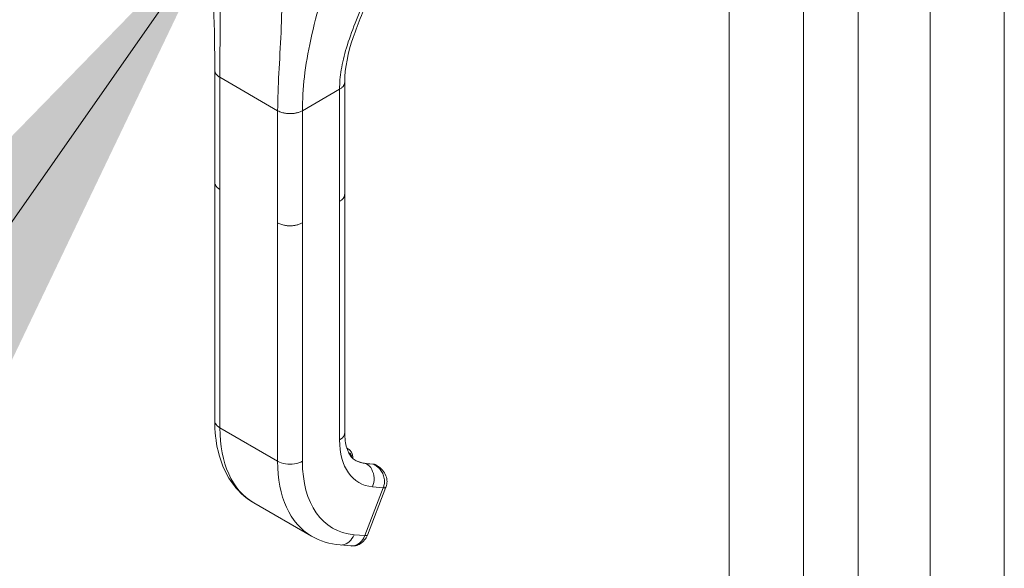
# Model space of a CAD drawing. Header units: inches. Extents: x 23 to 461, y 9 to 290.
# Tile 45 of 57: x 434.17 to 439.33, y 124.56 to 127.44. Entities that reach past the tile are written whole.
import ezdxf

# ---------------------------------------------------------------- set-up
doc = ezdxf.new("R2010")
doc.units = ezdxf.units.IN
doc.header["$LTSCALE"] = 28
doc.header["$MEASUREMENT"] = 0
doc.layers.get('0').update_dxf_attribs({"lineweight": 0})
for name, color, linetype, lineweight in [('Symbol (ANSI)', 7, 'Continuous', 5), ('Visible (ANSI)', 7, 'Continuous', 5), ('Visible Narrow (ANSI)', 7, 'Continuous', 5)]:
    doc.layers.add(name, color=color, linetype=linetype, lineweight=lineweight)
doc.styles.add('ROMANS', font='tahoma.ttf')
doc.dimstyles.new('Default (ANSI)$7', dxfattribs={"dimscale": 28, "dimtxt": 0.07, "dimasz": 0.098425, "dimexe": 0.125, "dimexo": 0.0625, "dimgap": 0.031496, "dimtad": 0, "dimtih": 1, "dimtoh": 1, "dimrnd": 1e-08, "dimzin": 0, "dimdsep": 46, "dimtxsty": 'ROMANS', "dimblk": 'Filled-1', "dimcen": 0.09, "dimdle": 0.393701, "dimclrd": 256, "dimclre": 256, "dimclrt": 256, "dimadec": 0, "dimazin": 0, "dimtfac": 0.928571, "dimtofl": 0, "dimtmove": 0, "dimatfit": 3, "dimfxl": 1, "dimtolj": 1, "dimtzin": 0, "dimlwd": -1, "dimlwe": -1, "dimarcsym": 0})

# ---------------------------------------------------------------- blocks, each defined once
blk = doc.blocks.new('Filled-1')
at = {"color": 0}
for p, q in [((0, 0), (-1, 0.1786)), ((-1, 0.1786), (-1, -0.1786)), ((-1, 0), (0, 0)), ((-1, -0.1786), (0, 0))]:
    blk.add_line(p, q, dxfattribs=at)
at = {"color": 0, "flags": 128}
blk.add_lwpolyline([(-1, -0.1786), (0, 0), (-1, 0.1786), (-1, -0.1786)], dxfattribs=at)
at = {"color": 0}
blk.add_solid([(-1, -0.1786), (0, 0), (-1, 0.1786), (-1, -0.1786)], dxfattribs=at)

msp = doc.modelspace()

# ---------------------------------------------------------------- linework, layer by layer
at = {"layer": 'Visible (ANSI)'}
for p, q in [((438.5677, 154.4879), (438.5677, 102.9566)), ((435.6813, 127.2557), (435.6813, 127.2557)), ((435.1931, 126.5835), (435.1931, 127.1716)), ((435.8748, 126.521), (435.8748, 127.1091)), ((435.1931, 126.5835), (435.1931, 126.5835)), ((435.1931, 126.5823), (435.1931, 125.3334)), ((435.8748, 126.521), (435.8748, 126.521)), ((435.8748, 126.5198), (435.8748, 125.2709)), ((435.886, 125.1893), (435.8941, 125.1846)), ((436.0217, 125.1064), (435.9842, 125.1097)), ((436.0445, 125.0978), (436.039, 125.101)), ((435.9937, 124.7336), (436.0912, 124.9848)), ((435.3976, 124.9034), (435.7007, 124.7284)), ((435.8506, 124.6818), (435.9069, 124.6768)), ((435.9069, 124.6768), (435.9069, 124.6768))]:
    msp.add_line(p, q, dxfattribs=at)
msp.add_ellipse((435.9366, 124.7558), major_axis=(0.0571, -0.0221), ratio=0.211325, start_param=6.283132, end_param=6.283138, dxfattribs=at)
for points in [[(435.1931, 127.1716), (435.1931, 127.3833), (435.1856, 127.6131), (435.1745, 127.8437)], [(436.0453, 125.0973), (436.0453, 125.0974), (436.0453, 125.0974), (436.0452, 125.0974)], [(435.8506, 124.6818), (435.7974, 124.6866), (435.7457, 124.7024), (435.7007, 124.7284)]]:
    msp.add_open_spline(points, degree=3, dxfattribs=at)
for points, knots in [([(436.0128, 127.5731), (435.9784, 127.4954), (435.9446, 127.4192), (435.8924, 127.2639), (435.8748, 127.1841), (435.8748, 127.1091)], [0, 0, 0, 0, 0.927516, 0.927516, 1.885965, 1.885965, 1.885965, 1.885965]), ([(435.3976, 124.9034), (435.3508, 124.9304), (435.3099, 124.9692), (435.2472, 125.0615), (435.2245, 125.1159), (435.1988, 125.2244), (435.1931, 125.2778), (435.1931, 125.3334)], [0, 0, 0, 0, 0.765261, 0.765261, 1.533686, 1.533686, 2.175617, 2.175617, 2.175617, 2.175617]), ([(435.8748, 125.2709), (435.8748, 125.2403), (435.8788, 125.213), (435.8917, 125.1705), (435.9006, 125.1546), (435.9161, 125.136), (435.9228, 125.1305), (435.9304, 125.1261)], [0, 0, 0, 0, 0.400322, 0.400322, 0.792014, 0.792014, 1.076292, 1.076292, 1.076292, 1.076292]), ([(435.9173, 125.1357), (435.9173, 125.136), (435.9173, 125.1364), (435.9173, 125.1433), (435.9166, 125.1497), (435.9134, 125.1618), (435.9109, 125.1674), (435.9039, 125.1774), (435.8994, 125.1816), (435.8941, 125.1846)], [4.6986764, 4.6986764, 4.6986764, 4.6986764, 4.712389, 4.712389, 4.9741884, 4.9741884, 5.2359878, 5.2359878, 5.4977871, 5.4977871, 5.4977871, 5.4977871]), ([(435.9297, 125.1265), (435.9329, 125.1246), (435.9362, 125.1229), (435.943, 125.1198), (435.9465, 125.1184), (435.9536, 125.1158), (435.9572, 125.1147), (435.9647, 125.1128), (435.9685, 125.1119), (435.9762, 125.1106), (435.9802, 125.1101), (435.9842, 125.1097)], [2.3561945, 2.3561945, 2.3561945, 2.3561945, 2.4085544, 2.4085544, 2.4609142, 2.4609142, 2.5132741, 2.5132741, 2.565634, 2.565634, 2.6179939, 2.6179939, 2.6179939, 2.6179939]), ([(436.0217, 125.1064), (436.0229, 125.1063), (436.0241, 125.1061), (436.0265, 125.1057), (436.0277, 125.1055), (436.03, 125.1048), (436.0312, 125.1045), (436.0335, 125.1037), (436.0346, 125.1032), (436.0368, 125.1022), (436.0379, 125.1016), (436.039, 125.101)], [0.5235988, 0.5235988, 0.5235988, 0.5235988, 0.5759587, 0.5759587, 0.6283185, 0.6283185, 0.6806784, 0.6806784, 0.7330383, 0.7330383, 0.7853982, 0.7853982, 0.7853982, 0.7853982]), ([(436.0453, 125.0973), (436.0557, 125.0914), (436.0651, 125.0837), (436.0808, 125.066), (436.0872, 125.0557), (436.0948, 125.0351), (436.0967, 125.0247), (436.0967, 125.0053), (436.0951, 124.996), (436.0918, 124.9864), (436.0915, 124.9856), (436.0912, 124.9848)], [0, 0, 0, 0, 0.1170063, 0.1170063, 0.2325498, 0.2325498, 0.3331349, 0.3331349, 0.4234843, 0.4234843, 0.4322541, 0.4322541, 0.4322541, 0.4322541]), ([(435.9937, 124.7336), (435.9902, 124.7244), (435.9851, 124.7156), (435.9727, 124.7004), (435.9651, 124.6937), (435.9487, 124.6838), (435.9399, 124.6802), (435.923, 124.6766), (435.9148, 124.6761), (435.9069, 124.6768)], [0, 0, 0, 0, 0.0973186, 0.0973186, 0.1948557, 0.1948557, 0.287487, 0.287487, 0.3668904, 0.3668904, 0.3668904, 0.3668904])]:
    msp.add_open_spline(points, degree=3, knots=knots, dxfattribs=at)
at = {"layer": 'Visible Narrow (ANSI)'}
for p, q in [((438.2811, 154.3224), (438.2811, 102.7911)), ((437.8918, 102.9429), (437.8918, 154.1707)), ((438.9454, 103.5223), (438.9454, 153.9296)), ((439.3347, 153.9296), (439.3347, 103.5223)), ((435.5392, 127.3352), (435.5392, 127.3352)), ((435.6771, 127.2317), (435.6771, 127.2317)), ((435.6783, 127.2389), (435.6783, 127.2389)), ((435.6664, 127.16), (435.6664, 127.16)), ((435.22, 126.546), (435.22, 127.1341)), ((435.22, 127.1341), (435.5231, 126.9591)), ((435.653, 126.9591), (435.8479, 127.0716)), ((435.8479, 126.4835), (435.8479, 127.0716)), ((435.5231, 126.371), (435.5231, 126.9591)), ((435.653, 126.371), (435.653, 126.9591)), ((435.22, 126.546), (435.22, 125.2959)), ((435.8479, 126.4835), (435.8479, 125.2334)), ((435.5231, 126.371), (435.5231, 125.1208)), ((435.653, 126.371), (435.653, 125.1208)), ((435.5231, 125.1208), (435.22, 125.2959)), ((436.0255, 125.1052), (435.988, 125.1085)), ((435.988, 125.1085), (435.9887, 125.1081)), ((435.9887, 125.1081), (436.0262, 125.1048)), ((436.0262, 125.1048), (436.0255, 125.1052)), ((435.98, 124.7308), (436.0774, 124.9819)), ((436.0211, 124.9869), (436.0774, 124.9819)), ((435.9237, 124.7358), (435.98, 124.7308))]:
    msp.add_line(p, q, dxfattribs=at)
for centre, major_axis, ratio, start_param, end_param in [((435.8263, 125.6459), (-0.4287, -0.7425), 0.57735, 5.497787, 6.283185), ((436.1944, 125.4334), (-0.245, -0.4243), 0.57735, 5.497787, 6.544985), ((435.8482, 125.1051), (0.0459, 0.0796), 0.57735, 0, 0.154372), ((435.8584, 125.0992), (0.0387, 0.0671), 0.57735, 5.659385, 6.346581), ((436.1294, 125.4709), (-0.4287, -0.7425), 0.57735, 5.497787, 6.283185), ((436.1944, 125.4334), (-0.3828, -0.663), 0.57735, 5.497787, 6.544985), ((436.1287, 125.4713), (-0.199, -0.3447), 0.57735, 0.001844, 0.261799), ((436.1294, 125.4709), (-0.199, -0.3447), 0.57735, 0, 0.261799), ((435.9829, 125.0954), (0.0013, 0.0143), 0.788675, 5.932306, 6.283185), ((436.0204, 125.0921), (0.0013, 0.0143), 0.788675, 5.932306, 6.283185), ((435.993, 125.0215), (0.0459, 0.0796), 0.57735, 0, 0.261799), ((435.7775, 125.3662), (-0.2224, -0.3853), 0.57735, 6.182689, 6.182692), ((436.0341, 125.0069), (0.0571, -0.0222), 0.211303, 5.651315, 6.28301), ((435.9366, 124.7558), (0.0571, -0.0222), 0.211325, 5.651271, 6.283179)]:
    msp.add_ellipse(centre, major_axis=major_axis, ratio=ratio, start_param=start_param, end_param=end_param, dxfattribs=at)
for points, knots in [([(435.22, 127.1341), (435.22, 127.1977), (435.2205, 127.2634), (435.2208, 127.3334), (435.221, 127.4034), (435.221, 127.4776), (435.221, 127.5542), (435.2209, 127.6307), (435.2207, 127.7096), (435.2223, 127.7964)], [0, 0, 0, 0, 0.333333, 0.333333, 0.333333, 0.666667, 0.666667, 0.666667, 1, 1, 1, 1]), ([(435.5231, 126.9591), (435.5231, 127.0226), (435.5259, 127.0871), (435.5295, 127.1551), (435.5331, 127.2232), (435.5375, 127.2949), (435.5408, 127.3695), (435.5441, 127.4441), (435.5462, 127.5217), (435.5471, 127.6089)], [0, 0, 0, 0, 0.333333, 0.333333, 0.333333, 0.666667, 0.666667, 0.666667, 1, 1, 1, 1]), ([(435.653, 126.9591), (435.653, 127.0155), (435.6564, 127.0742), (435.6635, 127.1363), (435.6707, 127.1984), (435.6817, 127.2638), (435.6966, 127.3325), (435.7115, 127.4011), (435.7303, 127.473), (435.754, 127.5517)], [0, 0, 0, 0, 0.333333, 0.333333, 0.333333, 0.666667, 0.666667, 0.666667, 1, 1, 1, 1]), ([(435.8479, 127.0716), (435.8479, 127.1035), (435.8507, 127.1376), (435.8566, 127.1739), (435.8626, 127.2101), (435.8717, 127.2484), (435.884, 127.2892), (435.8963, 127.3299), (435.9118, 127.3731), (435.9298, 127.4186), (435.9478, 127.4641), (435.9682, 127.512), (435.9906, 127.5644)], [0, 0, 0, 0, 0.25, 0.25, 0.25, 0.5, 0.5, 0.5, 0.75, 0.75, 0.75, 1, 1, 1, 1]), ([(435.1931, 127.1716), (435.1931, 127.1705), (435.1932, 127.1678), (435.1941, 127.1633), (435.196, 127.158), (435.1991, 127.1524), (435.2038, 127.1465), (435.2104, 127.1403), (435.2165, 127.1361), (435.22, 127.1341)], [0.5515353, 0.5515353, 0.5515353, 0.5515353, 0.6, 0.6666667, 0.7333333, 0.8, 0.8666667, 0.9333333, 1, 1, 1, 1]), ([(435.8479, 127.0716), (435.8504, 127.073), (435.8548, 127.0758), (435.8601, 127.0801), (435.8644, 127.0843), (435.8678, 127.0885), (435.8705, 127.0927), (435.8725, 127.0969), (435.8739, 127.1011), (435.8747, 127.1052), (435.8748, 127.1079), (435.8748, 127.1091)], [0, 0, 0, 0, 0.0625, 0.125, 0.1875, 0.25, 0.3125, 0.375, 0.4375, 0.5, 0.5503525, 0.5503525, 0.5503525, 0.5503525]), ([(435.22, 126.546), (435.2165, 126.548), (435.2134, 126.5501), (435.2108, 126.5522), (435.2082, 126.5542), (435.206, 126.5563), (435.2041, 126.5583), (435.2022, 126.5603), (435.2006, 126.5623), (435.1993, 126.5642), (435.198, 126.5662), (435.197, 126.568), (435.1962, 126.5698), (435.1953, 126.5717), (435.1947, 126.5734), (435.1942, 126.5751), (435.1938, 126.5768), (435.1935, 126.5784), (435.1933, 126.58), (435.1931, 126.5812), (435.1931, 126.5824), (435.1931, 126.5835)], [0, 0, 0, 0, 0.0666667, 0.0666667, 0.0666667, 0.1333333, 0.1333333, 0.1333333, 0.2, 0.2, 0.2, 0.2666667, 0.2666667, 0.2666667, 0.3333333, 0.3333333, 0.3333333, 0.4, 0.4, 0.4, 0.4484202, 0.4484202, 0.4484202, 0.4484202]), ([(435.8748, 126.521), (435.8748, 126.5198), (435.8747, 126.5186), (435.8746, 126.5174), (435.8744, 126.5159), (435.8742, 126.5145), (435.8738, 126.513), (435.8734, 126.5116), (435.8729, 126.5102), (435.8724, 126.5088), (435.8718, 126.5074), (435.8711, 126.506), (435.8703, 126.5046), (435.8696, 126.5032), (435.8687, 126.5018), (435.8677, 126.5004), (435.8666, 126.499), (435.8655, 126.4976), (435.8642, 126.4962), (435.8629, 126.4948), (435.8615, 126.4934), (435.8599, 126.492), (435.8583, 126.4906), (435.8565, 126.4892), (435.8546, 126.4877), (435.8526, 126.4863), (435.8504, 126.4849), (435.8479, 126.4835)], [0.4497632, 0.4497632, 0.4497632, 0.4497632, 0.5, 0.5, 0.5, 0.5625, 0.5625, 0.5625, 0.625, 0.625, 0.625, 0.6875, 0.6875, 0.6875, 0.75, 0.75, 0.75, 0.8125, 0.8125, 0.8125, 0.875, 0.875, 0.875, 0.9375, 0.9375, 0.9375, 1, 1, 1, 1]), ([(435.653, 126.371), (435.6503, 126.3694), (435.6475, 126.3679), (435.6447, 126.3667), (435.642, 126.3654), (435.6392, 126.3644), (435.6365, 126.3634), (435.6338, 126.3624), (435.6311, 126.3616), (435.6285, 126.3608), (435.6259, 126.3601), (435.6233, 126.3594), (435.6207, 126.3589), (435.6182, 126.3583), (435.6157, 126.3578), (435.6132, 126.3574), (435.6106, 126.357), (435.6081, 126.3567), (435.6056, 126.3564), (435.6031, 126.3561), (435.6006, 126.3559), (435.598, 126.3557), (435.5955, 126.3556), (435.5929, 126.3555), (435.5903, 126.3554), (435.5876, 126.3554), (435.5849, 126.3554), (435.5822, 126.3555), (435.5794, 126.3556), (435.5765, 126.3558), (435.5736, 126.3561), (435.5707, 126.3564), (435.5676, 126.3567), (435.5645, 126.3572), (435.5613, 126.3577), (435.5581, 126.3583), (435.5548, 126.359), (435.5514, 126.3598), (435.548, 126.3607), (435.5445, 126.3618), (435.541, 126.3629), (435.5374, 126.3641), (435.5338, 126.3656), (435.5303, 126.3672), (435.5267, 126.3689), (435.5231, 126.371)], [0, 0, 0, 0, 0.066667, 0.066667, 0.066667, 0.133333, 0.133333, 0.133333, 0.2, 0.2, 0.2, 0.266667, 0.266667, 0.266667, 0.333333, 0.333333, 0.333333, 0.4, 0.4, 0.4, 0.466667, 0.466667, 0.466667, 0.533333, 0.533333, 0.533333, 0.6, 0.6, 0.6, 0.666667, 0.666667, 0.666667, 0.733333, 0.733333, 0.733333, 0.8, 0.8, 0.8, 0.866667, 0.866667, 0.866667, 0.933333, 0.933333, 0.933333, 1, 1, 1, 1]), ([(435.22, 125.2959), (435.2087, 125.3024), (435.1962, 125.3148), (435.1931, 125.3287), (435.1931, 125.3334)], [0, 0, 0, 0, 0.3333333, 0.5, 0.5, 0.5, 0.5]), ([(435.8748, 125.2709), (435.8748, 125.2662), (435.8717, 125.2523), (435.8593, 125.2399), (435.8479, 125.2334)], [0.5, 0.5, 0.5, 0.5, 0.6666667, 1, 1, 1, 1]), ([(436.0452, 125.0974), (436.0443, 125.0979), (436.0434, 125.0984), (436.0425, 125.0989), (436.0372, 125.1016), (436.0319, 125.1033), (436.0262, 125.1048)], [0.8051145, 0.8051145, 0.8051145, 0.8051145, 0.8333333, 0.8333333, 0.8333333, 1, 1, 1, 1]), ([(436.0774, 124.9819), (436.0802, 124.9891), (436.0821, 124.9969), (436.0829, 125.0051), (436.0838, 125.0133), (436.0836, 125.022), (436.0822, 125.0307), (436.0807, 125.0394), (436.0779, 125.0481), (436.0742, 125.0561), (436.0705, 125.0641), (436.0659, 125.0715), (436.0606, 125.0779), (436.0554, 125.0843), (436.0495, 125.0898), (436.0437, 125.0942), (436.0379, 125.0987), (436.0321, 125.1021), (436.0262, 125.1048)], [0.0000011, 0.0000011, 0.0000011, 0.0000011, 0.1666667, 0.1666667, 0.1666667, 0.3333333, 0.3333333, 0.3333333, 0.5, 0.5, 0.5, 0.6666667, 0.6666667, 0.6666667, 0.8333333, 0.8333333, 0.8333333, 1, 1, 1, 1]), ([(435.9237, 124.7358), (435.918, 124.7212), (435.9006, 124.6955), (435.8717, 124.6818), (435.8548, 124.6814), (435.8506, 124.6818)], [0, 0, 0, 0, 0.3333333, 0.6666667, 0.7760514, 0.7760514, 0.7760514, 0.7760514]), ([(435.9069, 124.6768), (435.911, 124.6764), (435.9152, 124.6765), (435.9193, 124.677), (435.932, 124.6787), (435.9444, 124.6846), (435.955, 124.6939), (435.9656, 124.7033), (435.9743, 124.7162), (435.98, 124.7308)], [0.2240438, 0.2240438, 0.2240438, 0.2240438, 0.3333333, 0.3333333, 0.3333333, 0.6666667, 0.6666667, 0.6666667, 1, 1, 1, 1])]:
    msp.add_open_spline(points, degree=3, knots=knots, dxfattribs=at)
for points in [[(435.5231, 126.9591), (435.5267, 126.957), (435.5338, 126.9535), (435.5446, 126.9497), (435.5549, 126.947), (435.5646, 126.9452), (435.5737, 126.9441), (435.5822, 126.9436), (435.5903, 126.9435), (435.5981, 126.9438), (435.6056, 126.9444), (435.6131, 126.9455), (435.6207, 126.9469), (435.6285, 126.9488), (435.6365, 126.9514), (435.6447, 126.9546), (435.6503, 126.9575), (435.653, 126.9591)], [(435.653, 125.1208), (435.6417, 125.1143), (435.613, 125.1047), (435.5632, 125.1047), (435.5345, 125.1143), (435.5231, 125.1208)], [(435.9887, 125.1081), (436, 125.1016), (436.0196, 125.0807), (436.0321, 125.0342), (436.0268, 125.0015), (436.0211, 124.9869)]]:
    msp.add_open_spline(points, degree=3, dxfattribs=at)

# ---------------------------------------------------------------- leaders
at = {"layer": 'Symbol (ANSI)', "annotation_type": 0, "has_hookline": 1, "hookline_direction": 1, "text_width": 20.5807}
msp.add_leader([(435.2344, 127.9602), (417.8493, 103.0561), (415.0934, 103.0561)], dimstyle='Default (ANSI)$7', override={"dimtad": 0}, dxfattribs=at)

doc.saveas('drawing.dxf')
